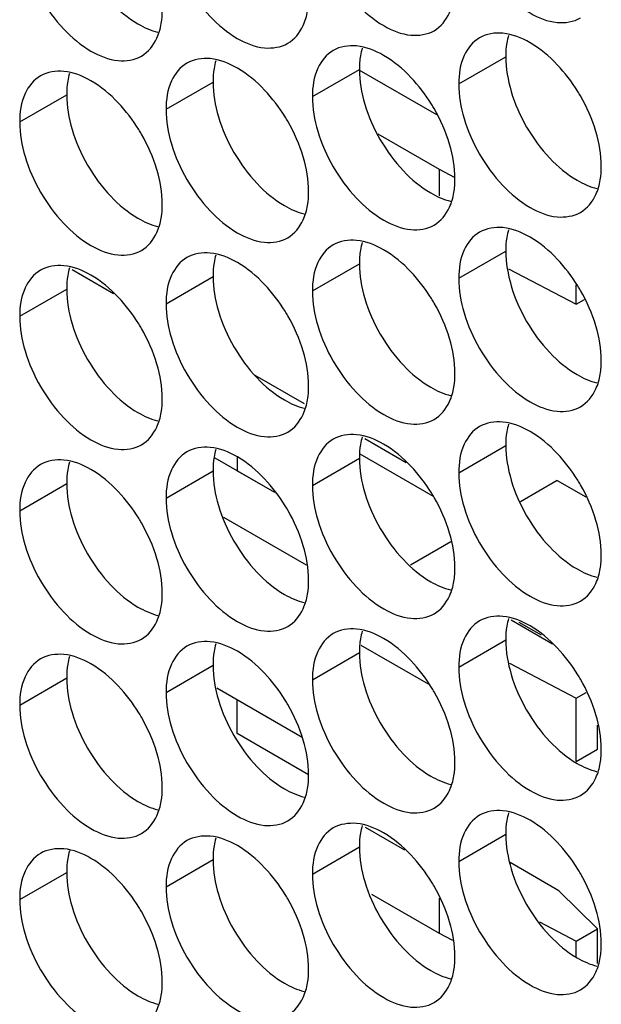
# Model space of a CAD drawing. Header units: inches. Extents: x 0 to 34, y 0 to 22.
# Tile 88 of 118: x 16.492 to 16.627, y 14.338 to 14.568. Entities that reach past the tile are written whole.
import ezdxf

# ---------------------------------------------------------------- set-up
doc = ezdxf.new("R2010")
doc.units = ezdxf.units.IN
doc.header["$LTSCALE"] = 1.87
doc.header["$MEASUREMENT"] = 0
doc.layers.get('0').update_dxf_attribs({"linetype": 'CONTINUOUS'})
doc.layers.add('5_ALL_CURVES', color=7, linetype='CONTINUOUS')

msp = doc.modelspace()

# ---------------------------------------------------------------- linework, layer by layer
at = {"color": 7, "linetype": 'CONTINUOUS'}
for p, q in [((16.59412, 14.55261), (16.60508, 14.55894)), ((16.56, 14.54966), (16.57096, 14.55598)), ((16.58901, 14.54537), (16.57088, 14.55584)), ((16.52589, 14.5467), (16.53685, 14.55303)), ((16.49177, 14.54374), (16.50273, 14.55007)), ((16.57524, 14.54097), (16.58957, 14.5327)), ((16.58957, 14.5327), (16.59318, 14.53082)), ((16.58957, 14.5327), (16.58957, 14.52651)), ((16.59412, 14.5073), (16.60508, 14.51363)), ((16.50402, 14.50933), (16.51364, 14.50377)), ((16.56, 14.50434), (16.57096, 14.51067)), ((16.60573, 14.5095), (16.62152, 14.50129)), ((16.52589, 14.50138), (16.53685, 14.50771)), ((16.49177, 14.49843), (16.50273, 14.50475)), ((16.62152, 14.50129), (16.62152, 14.50579)), ((16.62152, 14.50129), (16.6234, 14.50238)), ((16.5466, 14.48475), (16.5581, 14.4781)), ((16.57226, 14.46993), (16.58188, 14.46438)), ((16.59412, 14.46198), (16.60508, 14.46831)), ((16.56, 14.45903), (16.57096, 14.46536)), ((16.52589, 14.45607), (16.53685, 14.4624)), ((16.49177, 14.45311), (16.50273, 14.45944)), ((16.6171, 14.46016), (16.60853, 14.45521)), ((16.6171, 14.46016), (16.62371, 14.45635)), ((16.53929, 14.45161), (16.55855, 14.44049)), ((16.5923, 14.44584), (16.58285, 14.44039)), ((16.61601, 14.42201), (16.60638, 14.42757)), ((16.60813, 14.42717), (16.61335, 14.42416)), ((16.5713, 14.4218), (16.58702, 14.41272)), ((16.59412, 14.41667), (16.60508, 14.423)), ((16.56, 14.41371), (16.57096, 14.42004)), ((16.52589, 14.41076), (16.53685, 14.41708)), ((16.60594, 14.41754), (16.62152, 14.40944)), ((16.49177, 14.4078), (16.50273, 14.41413)), ((16.55761, 14.40021), (16.53769, 14.41171)), ((16.62152, 14.40944), (16.62383, 14.41077)), ((16.62152, 14.39464), (16.62152, 14.40944)), ((16.62647, 14.39749), (16.62647, 14.40312)), ((16.62152, 14.39464), (16.62647, 14.39749)), ((16.5723, 14.37937), (16.58146, 14.37409)), ((16.59412, 14.37136), (16.60508, 14.37768)), ((16.56, 14.3684), (16.57096, 14.37473)), ((16.52589, 14.36544), (16.53685, 14.37177)), ((16.61746, 14.36453), (16.60612, 14.37108)), ((16.49177, 14.36248), (16.50273, 14.36881)), ((16.62647, 14.35565), (16.61746, 14.36453)), ((16.57379, 14.36372), (16.58957, 14.3546)), ((16.58957, 14.36282), (16.58957, 14.3546)), ((16.61296, 14.35724), (16.62152, 14.35279)), ((16.62152, 14.35279), (16.62647, 14.35565)), ((16.62647, 14.34755), (16.62647, 14.35565)), ((16.58957, 14.3546), (16.59264, 14.35301)), ((16.62152, 14.34905), (16.62152, 14.35279))]:
    msp.add_line(p, q, dxfattribs=at)
at = {"color": 3, "linetype": 'CONTINUOUS'}
msp.add_line((16.53726, 14.46544), (16.55118, 14.4574), dxfattribs=at)
at = {"color": 7, "linetype": 'CONTINUOUS'}
for points, knots in [([(16.59539, 14.58985), (16.59625, 14.58695), (16.5987, 14.58139), (16.60392, 14.57425), (16.6101, 14.56907), (16.61656, 14.56642), (16.6209, 14.56707), (16.62249, 14.56798)], [0, 0, 0, 0, 0.235115, 0.470233, 0.682481, 0.857347, 1, 1, 1, 1]), ([(16.56127, 14.5869), (16.56213, 14.58399), (16.56458, 14.57843), (16.5698, 14.5713), (16.57599, 14.56611), (16.58245, 14.56346), (16.58678, 14.56411), (16.58837, 14.56502)], [0, 0, 0, 0, 0.235115, 0.470233, 0.682481, 0.857347, 1, 1, 1, 1]), ([(16.52715, 14.58394), (16.52801, 14.58103), (16.53047, 14.57547), (16.53569, 14.56834), (16.54187, 14.56315), (16.54833, 14.5605), (16.55266, 14.56115), (16.55425, 14.56207)], [0, 0, 0, 0, 0.235115, 0.470233, 0.682481, 0.857347, 1, 1, 1, 1]), ([(16.49303, 14.58098), (16.4939, 14.57807), (16.49635, 14.57252), (16.50157, 14.56538), (16.50775, 14.5602), (16.51421, 14.55754), (16.51855, 14.55819), (16.52014, 14.55911)], [0, 0, 0, 0, 0.235115, 0.470233, 0.682481, 0.857347, 1, 1, 1, 1]), ([(16.58837, 14.56502), (16.58996, 14.56594), (16.59198, 14.56847), (16.5928, 14.5714), (16.59299, 14.57257)], [0, 0, 0, 0, 0.608607, 1, 1, 1, 1]), ([(16.55425, 14.56207), (16.55584, 14.56298), (16.55786, 14.56551), (16.55868, 14.56845), (16.55888, 14.56962)], [0, 0, 0, 0, 0.608607, 1, 1, 1, 1]), ([(16.52014, 14.55911), (16.52172, 14.56002), (16.52374, 14.56255), (16.52457, 14.56549), (16.52476, 14.56666)], [0, 0, 0, 0, 0.608607, 1, 1, 1, 1]), ([(16.6171, 14.55707), (16.61522, 14.55906), (16.61137, 14.56228), (16.60665, 14.56422), (16.60438, 14.56442)], [0, 0, 0, 0, 0.548282, 1, 1, 1, 1]), ([(16.58298, 14.55412), (16.5811, 14.5561), (16.57725, 14.55932), (16.57253, 14.56126), (16.57026, 14.56146)], [0, 0, 0, 0, 0.548282, 1, 1, 1, 1]), ([(16.59899, 14.56337), (16.5974, 14.56245), (16.59467, 14.55903), (16.59412, 14.55486), (16.59412, 14.55261)], [0, 0, 0, 0, 0.44922, 1, 1, 1, 1]), ([(16.56487, 14.56041), (16.56328, 14.5595), (16.56055, 14.55607), (16.56, 14.5519), (16.56, 14.54966)], [0, 0, 0, 0, 0.44922, 1, 1, 1, 1]), ([(16.53075, 14.55745), (16.52916, 14.55654), (16.52643, 14.55311), (16.52589, 14.54894), (16.52589, 14.5467)], [0, 0, 0, 0, 0.44922, 1, 1, 1, 1]), ([(16.54886, 14.55116), (16.54698, 14.55314), (16.54314, 14.55637), (16.53842, 14.5583), (16.53614, 14.5585)], [0, 0, 0, 0, 0.548282, 1, 1, 1, 1]), ([(16.49663, 14.5545), (16.49505, 14.55358), (16.49231, 14.55015), (16.49177, 14.54598), (16.49177, 14.54374)], [0, 0, 0, 0, 0.44922, 1, 1, 1, 1]), ([(16.51474, 14.5482), (16.51287, 14.55018), (16.50902, 14.55341), (16.5043, 14.55535), (16.50203, 14.55554)], [0, 0, 0, 0, 0.548282, 1, 1, 1, 1]), ([(16.62609, 14.5415), (16.62523, 14.5444), (16.62384, 14.54755), (16.62208, 14.55049), (16.62187, 14.55084)], [0, 0, 0, 0, 0.882712, 1, 1, 1, 1]), ([(16.59197, 14.53854), (16.59111, 14.54145), (16.58972, 14.54459), (16.58796, 14.54754), (16.58775, 14.54788)], [0, 0, 0, 0, 0.882712, 1, 1, 1, 1]), ([(16.55785, 14.53558), (16.55699, 14.53849), (16.5556, 14.54164), (16.55385, 14.54458), (16.55363, 14.54492)], [0, 0, 0, 0, 0.882712, 1, 1, 1, 1]), ([(16.59539, 14.54454), (16.59625, 14.54163), (16.5987, 14.53607), (16.60392, 14.52894), (16.6101, 14.52376), (16.61656, 14.5211), (16.6209, 14.52175), (16.62249, 14.52267)], [0, 0, 0, 0, 0.235115, 0.470233, 0.682481, 0.857347, 1, 1, 1, 1]), ([(16.52374, 14.53262), (16.52287, 14.53553), (16.52148, 14.53868), (16.51973, 14.54162), (16.51952, 14.54196)], [0, 0, 0, 0, 0.882712, 1, 1, 1, 1]), ([(16.56127, 14.54158), (16.56213, 14.53868), (16.56458, 14.53312), (16.5698, 14.52598), (16.57599, 14.5208), (16.58245, 14.51814), (16.58678, 14.51879), (16.58837, 14.51971)], [0, 0, 0, 0, 0.235115, 0.470233, 0.682481, 0.857347, 1, 1, 1, 1]), ([(16.52715, 14.53862), (16.52801, 14.53572), (16.53047, 14.53016), (16.53569, 14.52303), (16.54187, 14.51784), (16.54833, 14.51519), (16.55266, 14.51584), (16.55425, 14.51675)], [0, 0, 0, 0, 0.235115, 0.470233, 0.682481, 0.857347, 1, 1, 1, 1]), ([(16.49303, 14.53567), (16.4939, 14.53276), (16.49635, 14.5272), (16.50157, 14.52007), (16.50775, 14.51488), (16.51421, 14.51223), (16.51855, 14.51288), (16.52014, 14.51379)], [0, 0, 0, 0, 0.235115, 0.470233, 0.682481, 0.857347, 1, 1, 1, 1]), ([(16.62249, 14.52267), (16.62408, 14.52358), (16.62609, 14.52611), (16.62692, 14.52905), (16.62711, 14.53022)], [0, 0, 0, 0, 0.608607, 1, 1, 1, 1]), ([(16.58837, 14.51971), (16.58996, 14.52063), (16.59198, 14.52315), (16.5928, 14.52609), (16.59299, 14.52726)], [0, 0, 0, 0, 0.608607, 1, 1, 1, 1]), ([(16.55425, 14.51675), (16.55584, 14.51767), (16.55786, 14.5202), (16.55868, 14.52313), (16.55888, 14.5243)], [0, 0, 0, 0, 0.608607, 1, 1, 1, 1]), ([(16.52014, 14.51379), (16.52172, 14.51471), (16.52374, 14.51724), (16.52457, 14.52017), (16.52476, 14.52134)], [0, 0, 0, 0, 0.608607, 1, 1, 1, 1]), ([(16.59899, 14.51806), (16.5974, 14.51714), (16.59467, 14.51371), (16.59412, 14.50954), (16.59412, 14.5073)], [0, 0, 0, 0, 0.44922, 1, 1, 1, 1]), ([(16.6171, 14.51176), (16.61522, 14.51374), (16.61137, 14.51697), (16.60665, 14.51891), (16.60438, 14.5191)], [0, 0, 0, 0, 0.548282, 1, 1, 1, 1]), ([(16.58298, 14.5088), (16.5811, 14.51078), (16.57725, 14.51401), (16.57253, 14.51595), (16.57026, 14.51614)], [0, 0, 0, 0, 0.548282, 1, 1, 1, 1]), ([(16.54886, 14.50584), (16.54698, 14.50783), (16.54314, 14.51105), (16.53842, 14.51299), (16.53614, 14.51319)], [0, 0, 0, 0, 0.548282, 1, 1, 1, 1]), ([(16.56487, 14.5151), (16.56328, 14.51418), (16.56055, 14.51076), (16.56, 14.50659), (16.56, 14.50434)], [0, 0, 0, 0, 0.44922, 1, 1, 1, 1]), ([(16.53075, 14.51214), (16.52916, 14.51122), (16.52643, 14.5078), (16.52589, 14.50363), (16.52589, 14.50138)], [0, 0, 0, 0, 0.44922, 1, 1, 1, 1]), ([(16.49663, 14.50918), (16.49505, 14.50827), (16.49231, 14.50484), (16.49177, 14.50067), (16.49177, 14.49843)], [0, 0, 0, 0, 0.44922, 1, 1, 1, 1]), ([(16.51474, 14.50289), (16.51287, 14.50487), (16.50902, 14.50809), (16.5043, 14.51003), (16.50203, 14.51023)], [0, 0, 0, 0, 0.548282, 1, 1, 1, 1]), ([(16.62609, 14.49618), (16.62523, 14.49909), (16.62384, 14.50224), (16.62208, 14.50518), (16.62187, 14.50552)], [0, 0, 0, 0, 0.882712, 1, 1, 1, 1]), ([(16.59197, 14.49323), (16.59111, 14.49613), (16.58972, 14.49928), (16.58796, 14.50222), (16.58775, 14.50256)], [0, 0, 0, 0, 0.882712, 1, 1, 1, 1]), ([(16.55785, 14.49027), (16.55699, 14.49317), (16.5556, 14.49632), (16.55385, 14.49926), (16.55363, 14.49961)], [0, 0, 0, 0, 0.882712, 1, 1, 1, 1]), ([(16.59539, 14.49923), (16.59625, 14.49632), (16.5987, 14.49076), (16.60392, 14.48363), (16.6101, 14.47844), (16.61656, 14.47579), (16.6209, 14.47644), (16.62249, 14.47735)], [0, 0, 0, 0, 0.235115, 0.470233, 0.682481, 0.857347, 1, 1, 1, 1]), ([(16.52374, 14.48731), (16.52287, 14.49022), (16.52148, 14.49336), (16.51973, 14.49631), (16.51952, 14.49665)], [0, 0, 0, 0, 0.882712, 1, 1, 1, 1]), ([(16.56127, 14.49627), (16.56213, 14.49336), (16.56458, 14.4878), (16.5698, 14.48067), (16.57599, 14.47548), (16.58245, 14.47283), (16.58678, 14.47348), (16.58837, 14.4744)], [0, 0, 0, 0, 0.235115, 0.470233, 0.682481, 0.857347, 1, 1, 1, 1]), ([(16.52715, 14.49331), (16.52801, 14.4904), (16.53047, 14.48484), (16.53569, 14.47771), (16.54187, 14.47253), (16.54833, 14.46987), (16.55266, 14.47052), (16.55425, 14.47144)], [0, 0, 0, 0, 0.235115, 0.470233, 0.682481, 0.857347, 1, 1, 1, 1]), ([(16.49303, 14.49035), (16.4939, 14.48745), (16.49635, 14.48189), (16.50157, 14.47475), (16.50775, 14.46957), (16.51421, 14.46692), (16.51855, 14.46756), (16.52014, 14.46848)], [0, 0, 0, 0, 0.235115, 0.470233, 0.682481, 0.857347, 1, 1, 1, 1]), ([(16.62249, 14.47735), (16.62408, 14.47827), (16.62609, 14.4808), (16.62692, 14.48373), (16.62711, 14.4849)], [0, 0, 0, 0, 0.608607, 1, 1, 1, 1]), ([(16.58837, 14.4744), (16.58996, 14.47531), (16.59198, 14.47784), (16.5928, 14.48077), (16.59299, 14.48195)], [0, 0, 0, 0, 0.608607, 1, 1, 1, 1]), ([(16.55425, 14.47144), (16.55584, 14.47235), (16.55786, 14.47488), (16.55868, 14.47782), (16.55888, 14.47899)], [0, 0, 0, 0, 0.608607, 1, 1, 1, 1]), ([(16.52014, 14.46848), (16.52172, 14.4694), (16.52374, 14.47192), (16.52457, 14.47486), (16.52476, 14.47603)], [0, 0, 0, 0, 0.608607, 1, 1, 1, 1]), ([(16.59899, 14.47274), (16.5974, 14.47183), (16.59467, 14.4684), (16.59412, 14.46423), (16.59412, 14.46198)], [0, 0, 0, 0, 0.44922, 1, 1, 1, 1]), ([(16.6171, 14.46645), (16.61522, 14.46843), (16.61137, 14.47165), (16.60665, 14.47359), (16.60438, 14.47379)], [0, 0, 0, 0, 0.548282, 1, 1, 1, 1]), ([(16.56487, 14.46978), (16.56328, 14.46887), (16.56055, 14.46544), (16.56, 14.46127), (16.56, 14.45903)], [0, 0, 0, 0, 0.44922, 1, 1, 1, 1]), ([(16.58298, 14.46349), (16.5811, 14.46547), (16.57725, 14.46869), (16.57253, 14.47063), (16.57026, 14.47083)], [0, 0, 0, 0, 0.548282, 1, 1, 1, 1]), ([(16.54886, 14.46053), (16.54698, 14.46251), (16.54314, 14.46574), (16.53842, 14.46768), (16.53614, 14.46787)], [0, 0, 0, 0, 0.548282, 1, 1, 1, 1]), ([(16.51474, 14.45757), (16.51287, 14.45955), (16.50902, 14.46278), (16.5043, 14.46472), (16.50203, 14.46492)], [0, 0, 0, 0, 0.548282, 1, 1, 1, 1]), ([(16.53075, 14.46683), (16.52916, 14.46591), (16.52643, 14.46248), (16.52589, 14.45831), (16.52589, 14.45607)], [0, 0, 0, 0, 0.44922, 1, 1, 1, 1]), ([(16.49663, 14.46387), (16.49505, 14.46295), (16.49231, 14.45953), (16.49177, 14.45536), (16.49177, 14.45311)], [0, 0, 0, 0, 0.44922, 1, 1, 1, 1]), ([(16.62609, 14.45087), (16.62523, 14.45377), (16.62384, 14.45692), (16.62208, 14.45987), (16.62187, 14.46021)], [0, 0, 0, 0, 0.882712, 1, 1, 1, 1]), ([(16.59197, 14.44791), (16.59111, 14.45082), (16.58972, 14.45397), (16.58796, 14.45691), (16.58775, 14.45725)], [0, 0, 0, 0, 0.882712, 1, 1, 1, 1]), ([(16.55785, 14.44495), (16.55699, 14.44786), (16.5556, 14.45101), (16.55385, 14.45395), (16.55363, 14.45429)], [0, 0, 0, 0, 0.882712, 1, 1, 1, 1]), ([(16.59539, 14.45391), (16.59625, 14.45101), (16.5987, 14.44545), (16.60392, 14.43831), (16.6101, 14.43313), (16.61656, 14.43047), (16.6209, 14.43112), (16.62249, 14.43204)], [0, 0, 0, 0, 0.235115, 0.470233, 0.682481, 0.857347, 1, 1, 1, 1]), ([(16.52374, 14.442), (16.52287, 14.4449), (16.52148, 14.44805), (16.51973, 14.45099), (16.51952, 14.45134)], [0, 0, 0, 0, 0.882712, 1, 1, 1, 1]), ([(16.56127, 14.45095), (16.56213, 14.44805), (16.56458, 14.44249), (16.5698, 14.43535), (16.57599, 14.43017), (16.58245, 14.42752), (16.58678, 14.42817), (16.58837, 14.42908)], [0, 0, 0, 0, 0.235115, 0.470233, 0.682481, 0.857347, 1, 1, 1, 1]), ([(16.52715, 14.448), (16.52801, 14.44509), (16.53047, 14.43953), (16.53569, 14.4324), (16.54187, 14.42721), (16.54833, 14.42456), (16.55266, 14.42521), (16.55425, 14.42612)], [0, 0, 0, 0, 0.235115, 0.470233, 0.682481, 0.857347, 1, 1, 1, 1]), ([(16.49303, 14.44504), (16.4939, 14.44213), (16.49635, 14.43657), (16.50157, 14.42944), (16.50775, 14.42425), (16.51421, 14.4216), (16.51855, 14.42225), (16.52014, 14.42317)], [0, 0, 0, 0, 0.235115, 0.470233, 0.682481, 0.857347, 1, 1, 1, 1]), ([(16.62249, 14.43204), (16.62408, 14.43295), (16.62609, 14.43548), (16.62692, 14.43842), (16.62711, 14.43959)], [0, 0, 0, 0, 0.608607, 1, 1, 1, 1]), ([(16.58837, 14.42908), (16.58996, 14.43), (16.59198, 14.43253), (16.5928, 14.43546), (16.59299, 14.43663)], [0, 0, 0, 0, 0.608607, 1, 1, 1, 1]), ([(16.55425, 14.42612), (16.55584, 14.42704), (16.55786, 14.42957), (16.55868, 14.4325), (16.55888, 14.43367)], [0, 0, 0, 0, 0.608607, 1, 1, 1, 1]), ([(16.52014, 14.42317), (16.52172, 14.42408), (16.52374, 14.42661), (16.52457, 14.42955), (16.52476, 14.43072)], [0, 0, 0, 0, 0.608607, 1, 1, 1, 1]), ([(16.6171, 14.42113), (16.61522, 14.42311), (16.61137, 14.42634), (16.60665, 14.42828), (16.60438, 14.42847)], [0, 0, 0, 0, 0.548282, 1, 1, 1, 1]), ([(16.59899, 14.42743), (16.5974, 14.42651), (16.59467, 14.42308), (16.59412, 14.41891), (16.59412, 14.41667)], [0, 0, 0, 0, 0.44922, 1, 1, 1, 1]), ([(16.56487, 14.42447), (16.56328, 14.42355), (16.56055, 14.42013), (16.56, 14.41596), (16.56, 14.41371)], [0, 0, 0, 0, 0.44922, 1, 1, 1, 1]), ([(16.58298, 14.41817), (16.5811, 14.42016), (16.57725, 14.42338), (16.57253, 14.42532), (16.57026, 14.42552)], [0, 0, 0, 0, 0.548282, 1, 1, 1, 1]), ([(16.53075, 14.42151), (16.52916, 14.4206), (16.52643, 14.41717), (16.52589, 14.413), (16.52589, 14.41076)], [0, 0, 0, 0, 0.44922, 1, 1, 1, 1]), ([(16.54886, 14.41522), (16.54698, 14.4172), (16.54314, 14.42042), (16.53842, 14.42236), (16.53614, 14.42256)], [0, 0, 0, 0, 0.548282, 1, 1, 1, 1]), ([(16.51474, 14.41226), (16.51287, 14.41424), (16.50902, 14.41747), (16.5043, 14.4194), (16.50203, 14.4196)], [0, 0, 0, 0, 0.548282, 1, 1, 1, 1]), ([(16.49663, 14.41855), (16.49505, 14.41764), (16.49231, 14.41421), (16.49177, 14.41004), (16.49177, 14.4078)], [0, 0, 0, 0, 0.44922, 1, 1, 1, 1]), ([(16.62609, 14.40555), (16.62523, 14.40846), (16.62384, 14.41161), (16.62208, 14.41455), (16.62187, 14.41489)], [0, 0, 0, 0, 0.882712, 1, 1, 1, 1]), ([(16.59197, 14.4026), (16.59111, 14.4055), (16.58972, 14.40865), (16.58796, 14.41159), (16.58775, 14.41194)], [0, 0, 0, 0, 0.882712, 1, 1, 1, 1]), ([(16.55785, 14.39964), (16.55699, 14.40255), (16.5556, 14.40569), (16.55385, 14.40864), (16.55363, 14.40898)], [0, 0, 0, 0, 0.882712, 1, 1, 1, 1]), ([(16.59539, 14.4086), (16.59625, 14.40569), (16.5987, 14.40013), (16.60392, 14.393), (16.6101, 14.38781), (16.61656, 14.38516), (16.6209, 14.38581), (16.62249, 14.38672)], [0, 0, 0, 0, 0.235115, 0.470233, 0.682481, 0.857347, 1, 1, 1, 1]), ([(16.52374, 14.39668), (16.52287, 14.39959), (16.52148, 14.40274), (16.51973, 14.40568), (16.51952, 14.40602)], [0, 0, 0, 0, 0.882712, 1, 1, 1, 1]), ([(16.56127, 14.40564), (16.56213, 14.40273), (16.56458, 14.39717), (16.5698, 14.39004), (16.57599, 14.38486), (16.58245, 14.3822), (16.58678, 14.38285), (16.58837, 14.38377)], [0, 0, 0, 0, 0.235115, 0.470233, 0.682481, 0.857347, 1, 1, 1, 1]), ([(16.52715, 14.40268), (16.52801, 14.39978), (16.53047, 14.39422), (16.53569, 14.38708), (16.54187, 14.3819), (16.54833, 14.37924), (16.55266, 14.37989), (16.55425, 14.38081)], [0, 0, 0, 0, 0.235115, 0.470233, 0.682481, 0.857347, 1, 1, 1, 1]), ([(16.49303, 14.39972), (16.4939, 14.39682), (16.49635, 14.39126), (16.50157, 14.38412), (16.50775, 14.37894), (16.51421, 14.37629), (16.51855, 14.37694), (16.52014, 14.37785)], [0, 0, 0, 0, 0.235115, 0.470233, 0.682481, 0.857347, 1, 1, 1, 1]), ([(16.62249, 14.38672), (16.62408, 14.38764), (16.62609, 14.39017), (16.62692, 14.3931), (16.62711, 14.39427)], [0, 0, 0, 0, 0.608607, 1, 1, 1, 1]), ([(16.58837, 14.38377), (16.58996, 14.38468), (16.59198, 14.38721), (16.5928, 14.39015), (16.59299, 14.39132)], [0, 0, 0, 0, 0.608607, 1, 1, 1, 1]), ([(16.55425, 14.38081), (16.55584, 14.38172), (16.55786, 14.38425), (16.55868, 14.38719), (16.55888, 14.38836)], [0, 0, 0, 0, 0.608607, 1, 1, 1, 1]), ([(16.52014, 14.37785), (16.52172, 14.37877), (16.52374, 14.3813), (16.52457, 14.38423), (16.52476, 14.3854)], [0, 0, 0, 0, 0.608607, 1, 1, 1, 1]), ([(16.6171, 14.37582), (16.61522, 14.3778), (16.61137, 14.38102), (16.60665, 14.38296), (16.60438, 14.38316)], [0, 0, 0, 0, 0.548282, 1, 1, 1, 1]), ([(16.58298, 14.37286), (16.5811, 14.37484), (16.57725, 14.37807), (16.57253, 14.38001), (16.57026, 14.3802)], [0, 0, 0, 0, 0.548282, 1, 1, 1, 1]), ([(16.59899, 14.38211), (16.5974, 14.3812), (16.59467, 14.37777), (16.59412, 14.3736), (16.59412, 14.37136)], [0, 0, 0, 0, 0.44922, 1, 1, 1, 1]), ([(16.56487, 14.37916), (16.56328, 14.37824), (16.56055, 14.37481), (16.56, 14.37064), (16.56, 14.3684)], [0, 0, 0, 0, 0.44922, 1, 1, 1, 1]), ([(16.53075, 14.3762), (16.52916, 14.37528), (16.52643, 14.37186), (16.52589, 14.36769), (16.52589, 14.36544)], [0, 0, 0, 0, 0.44922, 1, 1, 1, 1]), ([(16.54886, 14.3699), (16.54698, 14.37188), (16.54314, 14.37511), (16.53842, 14.37705), (16.53614, 14.37724)], [0, 0, 0, 0, 0.548282, 1, 1, 1, 1]), ([(16.49663, 14.37324), (16.49505, 14.37232), (16.49231, 14.3689), (16.49177, 14.36473), (16.49177, 14.36248)], [0, 0, 0, 0, 0.44922, 1, 1, 1, 1]), ([(16.51474, 14.36694), (16.51287, 14.36893), (16.50902, 14.37215), (16.5043, 14.37409), (16.50203, 14.37429)], [0, 0, 0, 0, 0.548282, 1, 1, 1, 1]), ([(16.62609, 14.36024), (16.62523, 14.36315), (16.62384, 14.3663), (16.62208, 14.36924), (16.62187, 14.36958)], [0, 0, 0, 0, 0.882712, 1, 1, 1, 1]), ([(16.59197, 14.35728), (16.59111, 14.36019), (16.58972, 14.36334), (16.58796, 14.36628), (16.58775, 14.36662)], [0, 0, 0, 0, 0.882712, 1, 1, 1, 1]), ([(16.55785, 14.35432), (16.55699, 14.35723), (16.5556, 14.36038), (16.55385, 14.36332), (16.55363, 14.36366)], [0, 0, 0, 0, 0.882712, 1, 1, 1, 1]), ([(16.59539, 14.36328), (16.59625, 14.36038), (16.5987, 14.35482), (16.60392, 14.34768), (16.6101, 14.3425), (16.61656, 14.33985), (16.6209, 14.34049), (16.62249, 14.34141)], [0, 0, 0, 0, 0.235115, 0.470233, 0.682481, 0.857347, 1, 1, 1, 1]), ([(16.52374, 14.35137), (16.52287, 14.35427), (16.52148, 14.35742), (16.51973, 14.36036), (16.51952, 14.36071)], [0, 0, 0, 0, 0.882712, 1, 1, 1, 1]), ([(16.56127, 14.36033), (16.56213, 14.35742), (16.56458, 14.35186), (16.5698, 14.34473), (16.57599, 14.33954), (16.58245, 14.33689), (16.58678, 14.33754), (16.58837, 14.33845)], [0, 0, 0, 0, 0.235115, 0.470233, 0.682481, 0.857347, 1, 1, 1, 1]), ([(16.52715, 14.35737), (16.52801, 14.35446), (16.53047, 14.3489), (16.53569, 14.34177), (16.54187, 14.33658), (16.54833, 14.33393), (16.55266, 14.33458), (16.55425, 14.3355)], [0, 0, 0, 0, 0.235115, 0.470233, 0.682481, 0.857347, 1, 1, 1, 1]), ([(16.49303, 14.35441), (16.4939, 14.3515), (16.49635, 14.34594), (16.50157, 14.33881), (16.50775, 14.33363), (16.51421, 14.33097), (16.51855, 14.33162), (16.52014, 14.33254)], [0, 0, 0, 0, 0.235115, 0.470233, 0.682481, 0.857347, 1, 1, 1, 1]), ([(16.62249, 14.34141), (16.62408, 14.34233), (16.62609, 14.34486), (16.62692, 14.34779), (16.62711, 14.34896)], [0, 0, 0, 0, 0.608607, 1, 1, 1, 1]), ([(16.58837, 14.33845), (16.58996, 14.33937), (16.59198, 14.3419), (16.5928, 14.34483), (16.59299, 14.346)], [0, 0, 0, 0, 0.608607, 1, 1, 1, 1]), ([(16.55425, 14.3355), (16.55584, 14.33641), (16.55786, 14.33894), (16.55868, 14.34187), (16.55888, 14.34305)], [0, 0, 0, 0, 0.608607, 1, 1, 1, 1]), ([(16.52014, 14.33254), (16.52172, 14.33345), (16.52374, 14.33598), (16.52457, 14.33892), (16.52476, 14.34009)], [0, 0, 0, 0, 0.608607, 1, 1, 1, 1])]:
    msp.add_open_spline(points, degree=3, knots=knots, dxfattribs=at)
at = {"color": 3, "linetype": 'CONTINUOUS'}
for points, knots in [([(16.51299, 14.57173), (16.51486, 14.56975), (16.51827, 14.5669), (16.52236, 14.56505), (16.52399, 14.56467)], [0, 0, 0, 0, 0.619597, 1, 1, 1, 1]), ([(16.60635, 14.55087), (16.60721, 14.54796), (16.60966, 14.5424), (16.61326, 14.53749), (16.61534, 14.53529)], [0, 0, 0, 0, 0.499997, 1, 1, 1, 1]), ([(16.57223, 14.54791), (16.57309, 14.545), (16.57554, 14.53944), (16.57914, 14.53453), (16.58122, 14.53233)], [0, 0, 0, 0, 0.499997, 1, 1, 1, 1]), ([(16.53811, 14.54495), (16.53897, 14.54205), (16.54143, 14.53649), (16.54502, 14.53157), (16.5471, 14.52938)], [0, 0, 0, 0, 0.499997, 1, 1, 1, 1]), ([(16.50399, 14.54199), (16.50486, 14.53909), (16.50731, 14.53353), (16.5109, 14.52861), (16.51299, 14.52642)], [0, 0, 0, 0, 0.499997, 1, 1, 1, 1]), ([(16.61534, 14.53529), (16.61722, 14.53331), (16.62062, 14.53046), (16.62471, 14.52861), (16.62635, 14.52822)], [0, 0, 0, 0, 0.619597, 1, 1, 1, 1]), ([(16.58122, 14.53233), (16.5831, 14.53035), (16.5865, 14.5275), (16.59059, 14.52565), (16.59223, 14.52527)], [0, 0, 0, 0, 0.619597, 1, 1, 1, 1]), ([(16.5471, 14.52938), (16.54898, 14.52739), (16.55239, 14.52454), (16.55647, 14.52269), (16.55811, 14.52231)], [0, 0, 0, 0, 0.619597, 1, 1, 1, 1]), ([(16.51299, 14.52642), (16.51486, 14.52444), (16.51827, 14.52158), (16.52236, 14.51974), (16.52399, 14.51935)], [0, 0, 0, 0, 0.619597, 1, 1, 1, 1]), ([(16.60635, 14.50555), (16.60721, 14.50265), (16.60966, 14.49709), (16.61326, 14.49217), (16.61534, 14.48998)], [0, 0, 0, 0, 0.499997, 1, 1, 1, 1]), ([(16.57223, 14.5026), (16.57309, 14.49969), (16.57554, 14.49413), (16.57914, 14.48922), (16.58122, 14.48702)], [0, 0, 0, 0, 0.499997, 1, 1, 1, 1]), ([(16.53811, 14.49964), (16.53897, 14.49673), (16.54143, 14.49117), (16.54502, 14.48626), (16.5471, 14.48406)], [0, 0, 0, 0, 0.499997, 1, 1, 1, 1]), ([(16.50399, 14.49668), (16.50486, 14.49377), (16.50731, 14.48822), (16.5109, 14.4833), (16.51299, 14.4811)], [0, 0, 0, 0, 0.499997, 1, 1, 1, 1]), ([(16.61534, 14.48998), (16.61722, 14.488), (16.62062, 14.48514), (16.62471, 14.48329), (16.62635, 14.48291)], [0, 0, 0, 0, 0.619597, 1, 1, 1, 1]), ([(16.58122, 14.48702), (16.5831, 14.48504), (16.5865, 14.48218), (16.59059, 14.48034), (16.59223, 14.47995)], [0, 0, 0, 0, 0.619597, 1, 1, 1, 1]), ([(16.5471, 14.48406), (16.54898, 14.48208), (16.55239, 14.47923), (16.55647, 14.47738), (16.55811, 14.47699)], [0, 0, 0, 0, 0.619597, 1, 1, 1, 1]), ([(16.51299, 14.4811), (16.51486, 14.47912), (16.51827, 14.47627), (16.52236, 14.47442), (16.52399, 14.47404)], [0, 0, 0, 0, 0.619597, 1, 1, 1, 1]), ([(16.60635, 14.46024), (16.60721, 14.45733), (16.60966, 14.45177), (16.61326, 14.44686), (16.61534, 14.44466)], [0, 0, 0, 0, 0.499997, 1, 1, 1, 1]), ([(16.57223, 14.45728), (16.57309, 14.45438), (16.57554, 14.44882), (16.57914, 14.4439), (16.58122, 14.44171)], [0, 0, 0, 0, 0.499997, 1, 1, 1, 1]), ([(16.53811, 14.45432), (16.53897, 14.45142), (16.54143, 14.44586), (16.54502, 14.44094), (16.5471, 14.43875)], [0, 0, 0, 0, 0.499997, 1, 1, 1, 1]), ([(16.50399, 14.45137), (16.50486, 14.44846), (16.50731, 14.4429), (16.5109, 14.43799), (16.51299, 14.43579)], [0, 0, 0, 0, 0.499997, 1, 1, 1, 1]), ([(16.61534, 14.44466), (16.61722, 14.44268), (16.62062, 14.43983), (16.62471, 14.43798), (16.62635, 14.4376)], [0, 0, 0, 0, 0.619597, 1, 1, 1, 1]), ([(16.58122, 14.44171), (16.5831, 14.43972), (16.5865, 14.43687), (16.59059, 14.43502), (16.59223, 14.43464)], [0, 0, 0, 0, 0.619597, 1, 1, 1, 1]), ([(16.5471, 14.43875), (16.54898, 14.43677), (16.55239, 14.43391), (16.55647, 14.43206), (16.55811, 14.43168)], [0, 0, 0, 0, 0.619597, 1, 1, 1, 1]), ([(16.51299, 14.43579), (16.51486, 14.43381), (16.51827, 14.43095), (16.52236, 14.42911), (16.52399, 14.42872)], [0, 0, 0, 0, 0.619597, 1, 1, 1, 1]), ([(16.60635, 14.41493), (16.60721, 14.41202), (16.60966, 14.40646), (16.61326, 14.40155), (16.61534, 14.39935)], [0, 0, 0, 0, 0.499997, 1, 1, 1, 1]), ([(16.57223, 14.41197), (16.57309, 14.40906), (16.57554, 14.4035), (16.57914, 14.39859), (16.58122, 14.39639)], [0, 0, 0, 0, 0.499997, 1, 1, 1, 1]), ([(16.53811, 14.40901), (16.53897, 14.4061), (16.54143, 14.40054), (16.54502, 14.39563), (16.5471, 14.39343)], [0, 0, 0, 0, 0.499997, 1, 1, 1, 1]), ([(16.50399, 14.40605), (16.50486, 14.40315), (16.50731, 14.39759), (16.5109, 14.39267), (16.51299, 14.39048)], [0, 0, 0, 0, 0.499997, 1, 1, 1, 1]), ([(16.61534, 14.39935), (16.61722, 14.39737), (16.62062, 14.39451), (16.62471, 14.39267), (16.62635, 14.39228)], [0, 0, 0, 0, 0.619597, 1, 1, 1, 1]), ([(16.58122, 14.39639), (16.5831, 14.39441), (16.5865, 14.39156), (16.59059, 14.38971), (16.59223, 14.38932)], [0, 0, 0, 0, 0.619597, 1, 1, 1, 1]), ([(16.5471, 14.39343), (16.54898, 14.39145), (16.55239, 14.3886), (16.55647, 14.38675), (16.55811, 14.38637)], [0, 0, 0, 0, 0.619597, 1, 1, 1, 1]), ([(16.51299, 14.39048), (16.51486, 14.38849), (16.51827, 14.38564), (16.52236, 14.38379), (16.52399, 14.38341)], [0, 0, 0, 0, 0.619597, 1, 1, 1, 1]), ([(16.60635, 14.36961), (16.60721, 14.36671), (16.60966, 14.36115), (16.61326, 14.35623), (16.61534, 14.35404)], [0, 0, 0, 0, 0.499997, 1, 1, 1, 1]), ([(16.57223, 14.36665), (16.57309, 14.36375), (16.57554, 14.35819), (16.57914, 14.35327), (16.58122, 14.35108)], [0, 0, 0, 0, 0.499997, 1, 1, 1, 1]), ([(16.53811, 14.3637), (16.53897, 14.36079), (16.54143, 14.35523), (16.54502, 14.35032), (16.5471, 14.34812)], [0, 0, 0, 0, 0.499997, 1, 1, 1, 1]), ([(16.50399, 14.36074), (16.50486, 14.35783), (16.50731, 14.35227), (16.5109, 14.34736), (16.51299, 14.34516)], [0, 0, 0, 0, 0.499997, 1, 1, 1, 1]), ([(16.61534, 14.35404), (16.61722, 14.35205), (16.62062, 14.3492), (16.62471, 14.34735), (16.62635, 14.34697)], [0, 0, 0, 0, 0.619597, 1, 1, 1, 1]), ([(16.58122, 14.35108), (16.5831, 14.3491), (16.5865, 14.34624), (16.59059, 14.34439), (16.59223, 14.34401)], [0, 0, 0, 0, 0.619597, 1, 1, 1, 1]), ([(16.5471, 14.34812), (16.54898, 14.34614), (16.55239, 14.34328), (16.55647, 14.34144), (16.55811, 14.34105)], [0, 0, 0, 0, 0.619597, 1, 1, 1, 1]), ([(16.51299, 14.34516), (16.51486, 14.34318), (16.51827, 14.34033), (16.52236, 14.33848), (16.52399, 14.33809)], [0, 0, 0, 0, 0.619597, 1, 1, 1, 1])]:
    msp.add_open_spline(points, degree=3, knots=knots, dxfattribs=at)
at = {"color": 7, "linetype": 'CONTINUOUS'}
for points in [[(16.52476, 14.56666), (16.52493, 14.56772), (16.525, 14.5688), (16.525, 14.56986)], [(16.60438, 14.56442), (16.60252, 14.56458), (16.60058, 14.56429), (16.59899, 14.56337)], [(16.57026, 14.56146), (16.56841, 14.56162), (16.56646, 14.56133), (16.56487, 14.56041)], [(16.53614, 14.5585), (16.53429, 14.55866), (16.53234, 14.55837), (16.53075, 14.55745)], [(16.62187, 14.55084), (16.62049, 14.55307), (16.6189, 14.55517), (16.6171, 14.55707)], [(16.50203, 14.55554), (16.50017, 14.5557), (16.49822, 14.55541), (16.49663, 14.5545)], [(16.58775, 14.54788), (16.58638, 14.55011), (16.58478, 14.55221), (16.58298, 14.55412)], [(16.59412, 14.55261), (16.59412, 14.54989), (16.59461, 14.54716), (16.59539, 14.54454)], [(16.55363, 14.54492), (16.55226, 14.54715), (16.55067, 14.54925), (16.54886, 14.55116)], [(16.51952, 14.54196), (16.51814, 14.5442), (16.51655, 14.5463), (16.51474, 14.5482)], [(16.56, 14.54966), (16.56, 14.54693), (16.56049, 14.54421), (16.56127, 14.54158)], [(16.52589, 14.5467), (16.52589, 14.54397), (16.52637, 14.54125), (16.52715, 14.53862)], [(16.49177, 14.54374), (16.49177, 14.54102), (16.49225, 14.53829), (16.49303, 14.53567)], [(16.62736, 14.53342), (16.62736, 14.53615), (16.62687, 14.53887), (16.62609, 14.5415)], [(16.59324, 14.53047), (16.59324, 14.53319), (16.59275, 14.53592), (16.59197, 14.53854)], [(16.55912, 14.52751), (16.55912, 14.53023), (16.55863, 14.53296), (16.55785, 14.53558)], [(16.525, 14.52455), (16.525, 14.52727), (16.52452, 14.53), (16.52374, 14.53262)], [(16.62711, 14.53022), (16.62729, 14.53128), (16.62736, 14.53236), (16.62736, 14.53342)], [(16.59299, 14.52726), (16.59317, 14.52832), (16.59324, 14.5294), (16.59324, 14.53047)], [(16.55888, 14.5243), (16.55905, 14.52536), (16.55912, 14.52644), (16.55912, 14.52751)], [(16.52476, 14.52134), (16.52493, 14.5224), (16.525, 14.52348), (16.525, 14.52455)], [(16.60438, 14.5191), (16.60252, 14.51926), (16.60058, 14.51897), (16.59899, 14.51806)], [(16.57026, 14.51614), (16.56841, 14.51631), (16.56646, 14.51601), (16.56487, 14.5151)], [(16.53614, 14.51319), (16.53429, 14.51335), (16.53234, 14.51306), (16.53075, 14.51214)], [(16.62187, 14.50552), (16.62049, 14.50775), (16.6189, 14.50986), (16.6171, 14.51176)], [(16.50203, 14.51023), (16.50017, 14.51039), (16.49822, 14.5101), (16.49663, 14.50918)], [(16.58775, 14.50256), (16.58638, 14.5048), (16.58478, 14.5069), (16.58298, 14.5088)], [(16.59412, 14.5073), (16.59412, 14.50458), (16.59461, 14.50185), (16.59539, 14.49923)], [(16.55363, 14.49961), (16.55226, 14.50184), (16.55067, 14.50394), (16.54886, 14.50584)], [(16.56, 14.50434), (16.56, 14.50162), (16.56049, 14.49889), (16.56127, 14.49627)], [(16.51952, 14.49665), (16.51814, 14.49888), (16.51655, 14.50098), (16.51474, 14.50289)], [(16.52589, 14.50138), (16.52589, 14.49866), (16.52637, 14.49593), (16.52715, 14.49331)], [(16.49177, 14.49843), (16.49177, 14.4957), (16.49225, 14.49298), (16.49303, 14.49035)], [(16.62736, 14.48811), (16.62736, 14.49083), (16.62687, 14.49356), (16.62609, 14.49618)], [(16.59324, 14.48515), (16.59324, 14.48788), (16.59275, 14.4906), (16.59197, 14.49323)], [(16.55912, 14.48219), (16.55912, 14.48492), (16.55863, 14.48764), (16.55785, 14.49027)], [(16.62711, 14.4849), (16.62729, 14.48596), (16.62736, 14.48704), (16.62736, 14.48811)], [(16.525, 14.47924), (16.525, 14.48196), (16.52452, 14.48469), (16.52374, 14.48731)], [(16.59299, 14.48195), (16.59317, 14.48301), (16.59324, 14.48409), (16.59324, 14.48515)], [(16.55888, 14.47899), (16.55905, 14.48005), (16.55912, 14.48113), (16.55912, 14.48219)], [(16.52476, 14.47603), (16.52493, 14.47709), (16.525, 14.47817), (16.525, 14.47924)], [(16.60438, 14.47379), (16.60252, 14.47395), (16.60058, 14.47366), (16.59899, 14.47274)], [(16.57026, 14.47083), (16.56841, 14.47099), (16.56646, 14.4707), (16.56487, 14.46978)], [(16.53614, 14.46787), (16.53429, 14.46803), (16.53234, 14.46774), (16.53075, 14.46683)], [(16.50203, 14.46492), (16.50017, 14.46508), (16.49822, 14.46478), (16.49663, 14.46387)], [(16.62187, 14.46021), (16.62049, 14.46244), (16.6189, 14.46454), (16.6171, 14.46645)], [(16.58775, 14.45725), (16.58638, 14.45948), (16.58478, 14.46158), (16.58298, 14.46349)], [(16.55363, 14.45429), (16.55226, 14.45652), (16.55067, 14.45863), (16.54886, 14.46053)], [(16.59412, 14.46198), (16.59412, 14.45926), (16.59461, 14.45654), (16.59539, 14.45391)], [(16.56, 14.45903), (16.56, 14.4563), (16.56049, 14.45358), (16.56127, 14.45095)], [(16.51952, 14.45134), (16.51814, 14.45357), (16.51655, 14.45567), (16.51474, 14.45757)], [(16.52589, 14.45607), (16.52589, 14.45335), (16.52637, 14.45062), (16.52715, 14.448)], [(16.49177, 14.45311), (16.49177, 14.45039), (16.49225, 14.44766), (16.49303, 14.44504)], [(16.62736, 14.4428), (16.62736, 14.44552), (16.62687, 14.44825), (16.62609, 14.45087)], [(16.59324, 14.43984), (16.59324, 14.44256), (16.59275, 14.44529), (16.59197, 14.44791)], [(16.55912, 14.43688), (16.55912, 14.4396), (16.55863, 14.44233), (16.55785, 14.44495)], [(16.525, 14.43392), (16.525, 14.43665), (16.52452, 14.43937), (16.52374, 14.442)], [(16.62711, 14.43959), (16.62729, 14.44065), (16.62736, 14.44173), (16.62736, 14.4428)], [(16.59299, 14.43663), (16.59317, 14.43769), (16.59324, 14.43877), (16.59324, 14.43984)], [(16.55888, 14.43367), (16.55905, 14.43473), (16.55912, 14.43581), (16.55912, 14.43688)], [(16.52476, 14.43072), (16.52493, 14.43178), (16.525, 14.43286), (16.525, 14.43392)], [(16.60438, 14.42847), (16.60252, 14.42863), (16.60058, 14.42834), (16.59899, 14.42743)], [(16.57026, 14.42552), (16.56841, 14.42568), (16.56646, 14.42539), (16.56487, 14.42447)], [(16.53614, 14.42256), (16.53429, 14.42272), (16.53234, 14.42243), (16.53075, 14.42151)], [(16.50203, 14.4196), (16.50017, 14.41976), (16.49822, 14.41947), (16.49663, 14.41855)], [(16.62187, 14.41489), (16.62049, 14.41713), (16.6189, 14.41923), (16.6171, 14.42113)], [(16.58775, 14.41194), (16.58638, 14.41417), (16.58478, 14.41627), (16.58298, 14.41817)], [(16.55363, 14.40898), (16.55226, 14.41121), (16.55067, 14.41331), (16.54886, 14.41522)], [(16.59412, 14.41667), (16.59412, 14.41395), (16.59461, 14.41122), (16.59539, 14.4086)], [(16.51952, 14.40602), (16.51814, 14.40825), (16.51655, 14.41035), (16.51474, 14.41226)], [(16.56, 14.41371), (16.56, 14.41099), (16.56049, 14.40826), (16.56127, 14.40564)], [(16.52589, 14.41076), (16.52589, 14.40803), (16.52637, 14.40531), (16.52715, 14.40268)], [(16.49177, 14.4078), (16.49177, 14.40507), (16.49225, 14.40235), (16.49303, 14.39972)], [(16.62736, 14.39748), (16.62736, 14.40021), (16.62687, 14.40293), (16.62609, 14.40555)], [(16.59324, 14.39452), (16.59324, 14.39725), (16.59275, 14.39997), (16.59197, 14.4026)], [(16.55912, 14.39157), (16.55912, 14.39429), (16.55863, 14.39702), (16.55785, 14.39964)], [(16.525, 14.38861), (16.525, 14.39133), (16.52452, 14.39406), (16.52374, 14.39668)], [(16.62711, 14.39427), (16.62729, 14.39534), (16.62736, 14.39641), (16.62736, 14.39748)], [(16.59299, 14.39132), (16.59317, 14.39238), (16.59324, 14.39346), (16.59324, 14.39452)], [(16.55888, 14.38836), (16.55905, 14.38942), (16.55912, 14.3905), (16.55912, 14.39157)], [(16.52476, 14.3854), (16.52493, 14.38646), (16.525, 14.38754), (16.525, 14.38861)], [(16.60438, 14.38316), (16.60252, 14.38332), (16.60058, 14.38303), (16.59899, 14.38211)], [(16.57026, 14.3802), (16.56841, 14.38036), (16.56646, 14.38007), (16.56487, 14.37916)], [(16.53614, 14.37724), (16.53429, 14.37741), (16.53234, 14.37711), (16.53075, 14.3762)], [(16.62187, 14.36958), (16.62049, 14.37181), (16.6189, 14.37391), (16.6171, 14.37582)], [(16.50203, 14.37429), (16.50017, 14.37445), (16.49822, 14.37416), (16.49663, 14.37324)], [(16.58775, 14.36662), (16.58638, 14.36885), (16.58478, 14.37096), (16.58298, 14.37286)], [(16.59412, 14.37136), (16.59412, 14.36863), (16.59461, 14.36591), (16.59539, 14.36328)], [(16.55363, 14.36366), (16.55226, 14.3659), (16.55067, 14.368), (16.54886, 14.3699)], [(16.51952, 14.36071), (16.51814, 14.36294), (16.51655, 14.36504), (16.51474, 14.36694)], [(16.56, 14.3684), (16.56, 14.36567), (16.56049, 14.36295), (16.56127, 14.36033)], [(16.52589, 14.36544), (16.52589, 14.36272), (16.52637, 14.35999), (16.52715, 14.35737)], [(16.49177, 14.36248), (16.49177, 14.35976), (16.49225, 14.35703), (16.49303, 14.35441)], [(16.62736, 14.35217), (16.62736, 14.35489), (16.62687, 14.35762), (16.62609, 14.36024)], [(16.59324, 14.34921), (16.59324, 14.35193), (16.59275, 14.35466), (16.59197, 14.35728)], [(16.55912, 14.34625), (16.55912, 14.34898), (16.55863, 14.3517), (16.55785, 14.35432)], [(16.525, 14.34329), (16.525, 14.34602), (16.52452, 14.34874), (16.52374, 14.35137)], [(16.62711, 14.34896), (16.62729, 14.35002), (16.62736, 14.3511), (16.62736, 14.35217)], [(16.59299, 14.346), (16.59317, 14.34706), (16.59324, 14.34814), (16.59324, 14.34921)], [(16.55888, 14.34305), (16.55905, 14.34411), (16.55912, 14.34519), (16.55912, 14.34625)], [(16.52476, 14.34009), (16.52493, 14.34115), (16.525, 14.34223), (16.525, 14.34329)]]:
    msp.add_open_spline(points, degree=3, dxfattribs=at)
at = {"color": 3, "linetype": 'CONTINUOUS'}
for points in [[(16.60573, 14.56393), (16.60556, 14.56335), (16.60542, 14.56275), (16.60532, 14.56215)], [(16.60532, 14.56215), (16.60515, 14.56109), (16.60508, 14.56001), (16.60508, 14.55894)], [(16.57121, 14.55919), (16.57103, 14.55813), (16.57096, 14.55705), (16.57096, 14.55598)], [(16.57162, 14.56097), (16.57144, 14.56039), (16.57131, 14.55979), (16.57121, 14.55919)], [(16.5375, 14.55802), (16.53732, 14.55743), (16.53719, 14.55683), (16.53709, 14.55623)], [(16.60508, 14.55894), (16.60508, 14.55622), (16.60557, 14.55349), (16.60635, 14.55087)], [(16.50338, 14.55506), (16.5032, 14.55447), (16.50307, 14.55388), (16.50297, 14.55327)], [(16.53709, 14.55623), (16.53691, 14.55517), (16.53685, 14.55409), (16.53685, 14.55303)], [(16.57096, 14.55598), (16.57096, 14.55326), (16.57145, 14.55053), (16.57223, 14.54791)], [(16.50297, 14.55327), (16.5028, 14.55221), (16.50273, 14.55113), (16.50273, 14.55007)], [(16.53685, 14.55303), (16.53685, 14.5503), (16.53733, 14.54758), (16.53811, 14.54495)], [(16.50273, 14.55007), (16.50273, 14.54734), (16.50321, 14.54462), (16.50399, 14.54199)], [(16.60573, 14.51862), (16.60556, 14.51803), (16.60542, 14.51744), (16.60532, 14.51683)], [(16.57162, 14.51566), (16.57144, 14.51508), (16.57131, 14.51448), (16.57121, 14.51388)], [(16.60532, 14.51683), (16.60515, 14.51577), (16.60508, 14.51469), (16.60508, 14.51363)], [(16.57121, 14.51388), (16.57103, 14.51282), (16.57096, 14.51174), (16.57096, 14.51067)], [(16.60508, 14.51363), (16.60508, 14.5109), (16.60557, 14.50818), (16.60635, 14.50555)], [(16.53709, 14.51092), (16.53691, 14.50986), (16.53685, 14.50878), (16.53685, 14.50771)], [(16.5375, 14.5127), (16.53732, 14.51212), (16.53719, 14.51152), (16.53709, 14.51092)], [(16.50338, 14.50974), (16.5032, 14.50916), (16.50307, 14.50856), (16.50297, 14.50796)], [(16.57096, 14.51067), (16.57096, 14.50795), (16.57145, 14.50522), (16.57223, 14.5026)], [(16.50297, 14.50796), (16.5028, 14.5069), (16.50273, 14.50582), (16.50273, 14.50475)], [(16.53685, 14.50771), (16.53685, 14.50499), (16.53733, 14.50226), (16.53811, 14.49964)], [(16.50273, 14.50475), (16.50273, 14.50203), (16.50321, 14.4993), (16.50399, 14.49668)], [(16.60573, 14.4733), (16.60556, 14.47272), (16.60542, 14.47212), (16.60532, 14.47152)], [(16.57162, 14.47035), (16.57144, 14.46976), (16.57131, 14.46916), (16.57121, 14.46856)], [(16.60532, 14.47152), (16.60515, 14.47046), (16.60508, 14.46938), (16.60508, 14.46831)], [(16.5375, 14.46739), (16.53732, 14.4668), (16.53719, 14.46621), (16.53709, 14.4656)], [(16.57121, 14.46856), (16.57103, 14.4675), (16.57096, 14.46642), (16.57096, 14.46536)], [(16.60508, 14.46831), (16.60508, 14.46559), (16.60557, 14.46286), (16.60635, 14.46024)], [(16.53709, 14.4656), (16.53691, 14.46454), (16.53685, 14.46346), (16.53685, 14.4624)], [(16.57096, 14.46536), (16.57096, 14.46263), (16.57145, 14.45991), (16.57223, 14.45728)], [(16.50297, 14.46265), (16.5028, 14.46159), (16.50273, 14.46051), (16.50273, 14.45944)], [(16.50338, 14.46443), (16.5032, 14.46385), (16.50307, 14.46325), (16.50297, 14.46265)], [(16.53685, 14.4624), (16.53685, 14.45967), (16.53733, 14.45695), (16.53811, 14.45432)], [(16.50273, 14.45944), (16.50273, 14.45672), (16.50321, 14.45399), (16.50399, 14.45137)], [(16.60532, 14.42621), (16.60515, 14.42514), (16.60508, 14.42407), (16.60508, 14.423)], [(16.60573, 14.42799), (16.60556, 14.4274), (16.60542, 14.42681), (16.60532, 14.42621)], [(16.57162, 14.42503), (16.57144, 14.42445), (16.57131, 14.42385), (16.57121, 14.42325)], [(16.5375, 14.42207), (16.53732, 14.42149), (16.53719, 14.42089), (16.53709, 14.42029)], [(16.57121, 14.42325), (16.57103, 14.42219), (16.57096, 14.42111), (16.57096, 14.42004)], [(16.60508, 14.423), (16.60508, 14.42028), (16.60557, 14.41755), (16.60635, 14.41493)], [(16.50338, 14.41912), (16.5032, 14.41853), (16.50307, 14.41793), (16.50297, 14.41733)], [(16.53709, 14.42029), (16.53691, 14.41923), (16.53685, 14.41815), (16.53685, 14.41708)], [(16.57096, 14.42004), (16.57096, 14.41732), (16.57145, 14.41459), (16.57223, 14.41197)], [(16.50297, 14.41733), (16.5028, 14.41627), (16.50273, 14.41519), (16.50273, 14.41413)], [(16.53685, 14.41708), (16.53685, 14.41436), (16.53733, 14.41163), (16.53811, 14.40901)], [(16.50273, 14.41413), (16.50273, 14.4114), (16.50321, 14.40868), (16.50399, 14.40605)], [(16.60573, 14.38268), (16.60556, 14.38209), (16.60542, 14.38149), (16.60532, 14.38089)], [(16.60532, 14.38089), (16.60515, 14.37983), (16.60508, 14.37875), (16.60508, 14.37768)], [(16.57121, 14.37793), (16.57103, 14.37687), (16.57096, 14.37579), (16.57096, 14.37473)], [(16.57162, 14.37972), (16.57144, 14.37913), (16.57131, 14.37854), (16.57121, 14.37793)], [(16.60508, 14.37768), (16.60508, 14.37496), (16.60557, 14.37224), (16.60635, 14.36961)], [(16.5375, 14.37676), (16.53732, 14.37617), (16.53719, 14.37558), (16.53709, 14.37498)], [(16.50338, 14.3738), (16.5032, 14.37322), (16.50307, 14.37262), (16.50297, 14.37202)], [(16.53709, 14.37498), (16.53691, 14.37392), (16.53685, 14.37284), (16.53685, 14.37177)], [(16.57096, 14.37473), (16.57096, 14.372), (16.57145, 14.36928), (16.57223, 14.36665)], [(16.50297, 14.37202), (16.5028, 14.37096), (16.50273, 14.36988), (16.50273, 14.36881)], [(16.53685, 14.37177), (16.53685, 14.36905), (16.53733, 14.36632), (16.53811, 14.3637)], [(16.50273, 14.36881), (16.50273, 14.36609), (16.50321, 14.36336), (16.50399, 14.36074)]]:
    msp.add_open_spline(points, degree=3, dxfattribs=at)
at = {"layer": '5_ALL_CURVES', "color": 40, "linetype": 'CONTINUOUS'}
for p, q in [((16.5425, 14.46566), (16.5425, 14.46241)), ((16.58821, 14.45643), (16.57114, 14.46629)), ((16.5425, 14.46241), (16.55118, 14.4574)), ((16.5425, 14.40118), (16.5425, 14.40893)), ((16.55912, 14.39158), (16.5425, 14.40118))]:
    msp.add_line(p, q, dxfattribs=at)

doc.saveas('drawing.dxf')
